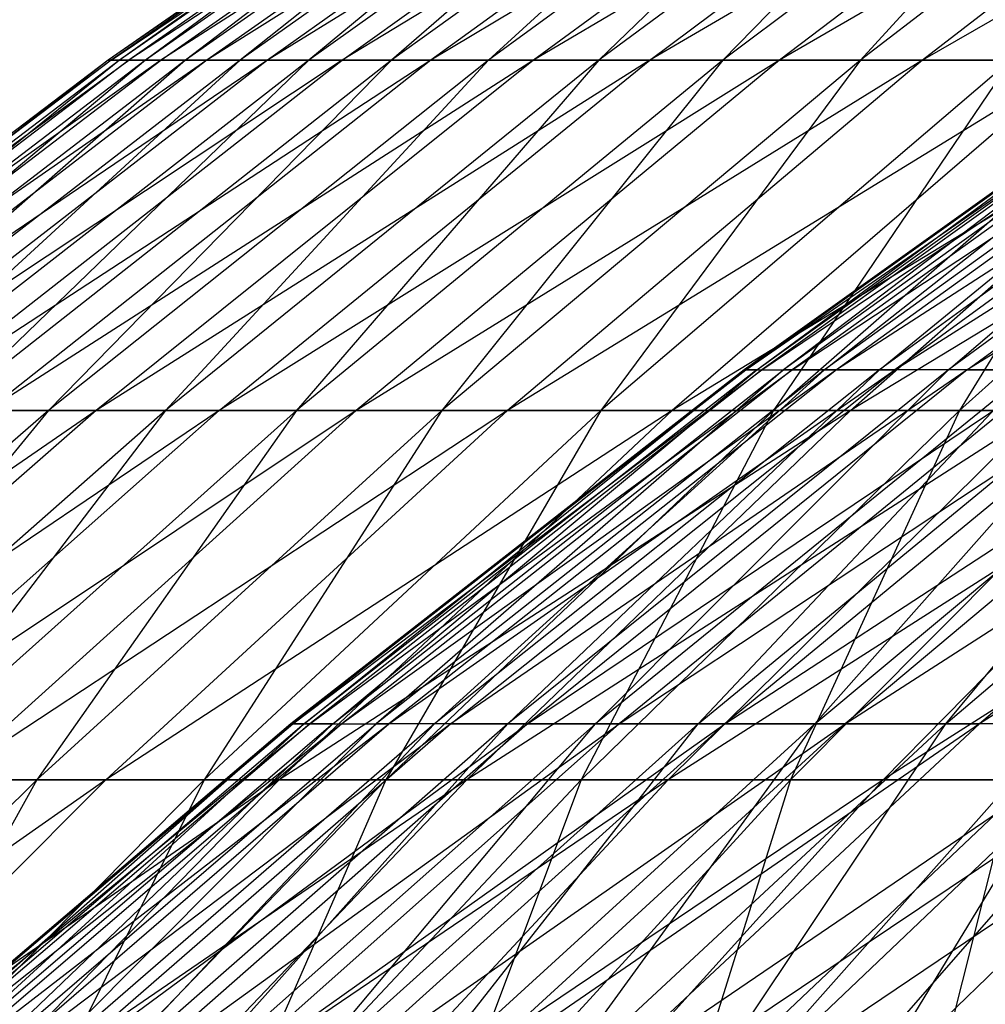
# Model space of a CAD drawing. Extents: x -125 to 125, y -143 to 0.
# Tile 206 of 256: x -35.64 to -31.45, y -38.42 to -34.15. Entities that reach past the tile are written whole.
import ezdxf

# ---------------------------------------------------------------- set-up
doc = ezdxf.new("R2010")
doc.units = 0
doc.header["$LTSCALE"] = 25.4
doc.layers.get('0').update_dxf_attribs({"linetype": 'CONTINUOUS'})

# ---------------------------------------------------------------- blocks, each defined once
blk = doc.blocks.new('NL2500027000_STL_3')
at = {"color": 0}
for p, q in [((-33.1902, -32.8942, 0.4037), (-35.2542, -34.3282, 0.4288)), ((-33.1902, -32.8942, 0.4037), (-35.2542, -34.3282, 0.4288)), ((-33.1777, -32.8942, -0.9959), (-35.2542, -34.3282, 0.4288)), ((-33.1777, -32.8942, -0.9959), (-35.2542, -34.3282, 0.4288)), ((-35.2409, -34.3282, -1.0578), (-33.1062, -32.8942, -2.3937)), ((-33.1777, -32.8942, -0.9959), (-35.2409, -34.3282, -1.0578)), ((-33.1777, -32.8942, -0.9959), (-35.2409, -34.3282, -1.0578)), ((-35.2409, -34.3282, -1.0578), (-33.1062, -32.8942, -2.3937)), ((-33.1437, -32.8942, 1.8025), (-35.2047, -34.3282, 1.9146)), ((-33.1437, -32.8942, 1.8025), (-35.2047, -34.3282, 1.9146)), ((-33.1902, -32.8942, 0.4037), (-35.2047, -34.3282, 1.9146)), ((-33.1902, -32.8942, 0.4037), (-35.2047, -34.3282, 1.9146)), ((-33.1062, -32.8942, -2.3937), (-35.165, -34.3282, -2.5425)), ((-32.9759, -32.8942, -3.7872), (-35.165, -34.3282, -2.5425)), ((-33.1062, -32.8942, -2.3937), (-35.165, -34.3282, -2.5425)), ((-32.9759, -32.8942, -3.7872), (-35.165, -34.3282, -2.5425)), ((-33.0382, -32.8942, 3.1981), (-35.0927, -34.3282, 3.397)), ((-33.0382, -32.8942, 3.1981), (-35.0927, -34.3282, 3.397)), ((-33.1437, -32.8942, 1.8025), (-35.0927, -34.3282, 3.397)), ((-33.1437, -32.8942, 1.8025), (-35.0927, -34.3282, 3.397)), ((-32.7869, -32.8942, -5.174), (-35.0265, -34.3282, -4.0227)), ((-35.0265, -34.3282, -4.0227), (-32.9759, -32.8942, -3.7872)), ((-32.7869, -32.8942, -5.174), (-35.0265, -34.3282, -4.0227)), ((-35.0265, -34.3282, -4.0227), (-32.9759, -32.8942, -3.7872)), ((-32.874, -32.8942, 4.588), (-34.9183, -34.3282, 4.8733)), ((-32.874, -32.8942, 4.588), (-34.9183, -34.3282, 4.8733)), ((-33.0382, -32.8942, 3.1981), (-34.9183, -34.3282, 4.8733)), ((-33.0382, -32.8942, 3.1981), (-34.9183, -34.3282, 4.8733)), ((-32.7869, -32.8942, -5.174), (-34.8258, -34.3282, -5.4957)), ((-32.5397, -32.8942, -6.5515), (-34.8258, -34.3282, -5.4957)), ((-32.7869, -32.8942, -5.174), (-34.8258, -34.3282, -5.4957)), ((-32.5397, -32.8942, -6.5515), (-34.8258, -34.3282, -5.4957)), ((-32.6514, -32.8942, 5.9698), (-34.6818, -34.3282, 6.341)), ((-32.6514, -32.8942, 5.9698), (-34.6818, -34.3282, 6.341)), ((-32.874, -32.8942, 4.588), (-34.6818, -34.3282, 6.341)), ((-32.874, -32.8942, 4.588), (-34.6818, -34.3282, 6.341)), ((-32.5397, -32.8942, -6.5515), (-34.5632, -34.3282, -6.959)), ((-32.2345, -32.8942, -7.9175), (-34.5632, -34.3282, -6.959)), ((-32.5397, -32.8942, -6.5515), (-34.5632, -34.3282, -6.959)), ((-32.2345, -32.8942, -7.9175), (-34.5632, -34.3282, -6.959)), ((-32.3707, -32.8942, 7.341), (-34.3837, -34.3282, 7.7975)), ((-32.3707, -32.8942, 7.341), (-34.3837, -34.3282, 7.7975)), ((-32.6514, -32.8942, 5.9698), (-34.3837, -34.3282, 7.7975)), ((-32.6514, -32.8942, 5.9698), (-34.3837, -34.3282, 7.7975)), ((-31.8721, -32.8942, -9.2693), (-34.2391, -34.3282, -8.4098)), ((-34.2391, -34.3282, -8.4098), (-32.2345, -32.8942, -7.9175)), ((-31.8721, -32.8942, -9.2693), (-34.2391, -34.3282, -8.4098)), ((-34.2391, -34.3282, -8.4098), (-32.2345, -32.8942, -7.9175)), ((-32.0325, -32.8942, 8.6991), (-34.0244, -34.3282, 9.24)), ((-32.0325, -32.8942, 8.6991), (-34.0244, -34.3282, 9.24)), ((-32.3707, -32.8942, 7.341), (-34.0244, -34.3282, 9.24)), ((-32.3707, -32.8942, 7.341), (-34.0244, -34.3282, 9.24)), ((-31.8721, -32.8942, -9.2693), (-33.8541, -34.3282, -9.8458)), ((-31.453, -32.8942, -10.6047), (-33.8541, -34.3282, -9.8458)), ((-31.8721, -32.8942, -9.2693), (-33.8541, -34.3282, -9.8458)), ((-31.453, -32.8942, -10.6047), (-33.8541, -34.3282, -9.8458)), ((-31.6373, -32.8942, 10.0417), (-33.6046, -34.3282, 10.6662)), ((-31.6373, -32.8942, 10.0417), (-33.6046, -34.3282, 10.6662)), ((-32.0325, -32.8942, 8.6991), (-33.6046, -34.3282, 10.6662)), ((-32.0325, -32.8942, 8.6991), (-33.6046, -34.3282, 10.6662)), ((-31.453, -32.8942, -10.6047), (-33.4089, -34.3282, -11.2642)), ((-30.978, -32.8942, -11.9212), (-33.4089, -34.3282, -11.2642)), ((-31.453, -32.8942, -10.6047), (-33.4089, -34.3282, -11.2642)), ((-30.978, -32.8942, -11.9212), (-33.4089, -34.3282, -11.2642)), ((-31.1858, -32.8942, 11.3665), (-33.1251, -34.3282, 12.0733)), ((-31.1858, -32.8942, 11.3665), (-33.1251, -34.3282, 12.0733)), ((-31.6373, -32.8942, 10.0417), (-33.1251, -34.3282, 12.0733)), ((-31.6373, -32.8942, 10.0417), (-33.1251, -34.3282, 12.0733)), ((-30.4479, -32.8942, -13.2166), (-32.9044, -34.3282, -12.6626)), ((-32.9044, -34.3282, -12.6626), (-30.978, -32.8942, -11.9212)), ((-30.4479, -32.8942, -13.2166), (-32.9044, -34.3282, -12.6626)), ((-32.9044, -34.3282, -12.6626), (-30.978, -32.8942, -11.9212)), ((-30.6789, -32.8942, 12.6711), (-32.5867, -34.3282, 13.4591)), ((-30.6789, -32.8942, 12.6711), (-32.5867, -34.3282, 13.4591)), ((-31.1858, -32.8942, 11.3665), (-32.5867, -34.3282, 13.4591)), ((-31.1858, -32.8942, 11.3665), (-32.5867, -34.3282, 13.4591)), ((-30.4479, -32.8942, -13.2166), (-32.3413, -34.3282, -14.0384)), ((-29.8637, -32.8942, -14.4884), (-32.3413, -34.3282, -14.0384)), ((-30.4479, -32.8942, -13.2166), (-32.3413, -34.3282, -14.0384)), ((-29.8637, -32.8942, -14.4884), (-32.3413, -34.3282, -14.0384)), ((-30.1175, -32.8942, 13.9531), (-31.9903, -34.3282, 14.8208)), ((-30.1175, -32.8942, 13.9531), (-31.9903, -34.3282, 14.8208)), ((-30.6789, -32.8942, 12.6711), (-31.9903, -34.3282, 14.8208)), ((-30.6789, -32.8942, 12.6711), (-31.9903, -34.3282, 14.8208)), ((-29.8637, -32.8942, -14.4884), (-31.7208, -34.3282, -15.3894)), ((-29.2263, -32.8942, -15.7345), (-31.7208, -34.3282, -15.3894)), ((-29.8637, -32.8942, -14.4884), (-31.7208, -34.3282, -15.3894)), ((-29.2263, -32.8942, -15.7345), (-31.7208, -34.3282, -15.3894)), ((-30.4652, -34.2219, 0.5044), (-32.4947, -35.672, 0.538)), ((-32.4947, -35.672, 0.538), (-30.4582, -34.2219, -0.825)), ((-30.4652, -34.2219, 0.5044), (-32.4947, -35.672, 0.538)), ((-32.4947, -35.672, 0.538), (-30.4582, -34.2219, -0.825)), ((-30.4582, -34.2219, -0.825), (-32.4873, -35.672, -0.88)), ((-32.4873, -35.672, -0.88), (-30.3932, -34.2219, -2.1528)), ((-30.4582, -34.2219, -0.825), (-32.4873, -35.672, -0.88)), ((-32.4873, -35.672, -0.88), (-30.3932, -34.2219, -2.1528)), ((-32.4403, -35.672, 1.9549), (-30.4142, -34.2219, 1.8328)), ((-32.4403, -35.672, 1.9549), (-30.4142, -34.2219, 1.8328)), ((-32.4403, -35.672, 1.9549), (-30.4652, -34.2219, 0.5044)), ((-32.4403, -35.672, 1.9549), (-30.4652, -34.2219, 0.5044)), ((-30.3932, -34.2219, -2.1528), (-32.418, -35.672, -2.2962)), ((-32.418, -35.672, -2.2962), (-30.2704, -34.2219, -3.4765)), ((-30.3932, -34.2219, -2.1528), (-32.418, -35.672, -2.2962)), ((-32.418, -35.672, -2.2962), (-30.2704, -34.2219, -3.4765)), ((-30.4142, -34.2219, 1.8328), (-32.3242, -35.672, 3.368)), ((-30.3053, -34.2219, 3.1577), (-32.3242, -35.672, 3.368)), ((-30.4142, -34.2219, 1.8328), (-32.3242, -35.672, 3.368)), ((-30.3053, -34.2219, 3.1577), (-32.3242, -35.672, 3.368)), ((-30.2704, -34.2219, -3.4765), (-32.287, -35.672, -3.7081)), ((-32.287, -35.672, -3.7081), (-30.0899, -34.2219, -4.7935)), ((-30.2704, -34.2219, -3.4765), (-32.287, -35.672, -3.7081)), ((-32.287, -35.672, -3.7081), (-30.0899, -34.2219, -4.7935)), ((-30.1387, -34.2219, 4.4765), (-32.1465, -35.672, 4.7748)), ((-32.1465, -35.672, 4.7748), (-30.3053, -34.2219, 3.1577)), ((-30.1387, -34.2219, 4.4765), (-32.1465, -35.672, 4.7748)), ((-32.1465, -35.672, 4.7748), (-30.3053, -34.2219, 3.1577)), ((-29.8522, -34.2219, -6.1015), (-32.0945, -35.672, -5.1129)), ((-30.0899, -34.2219, -4.7935), (-32.0945, -35.672, -5.1129)), ((-29.8522, -34.2219, -6.1015), (-32.0945, -35.672, -5.1129)), ((-30.0899, -34.2219, -4.7935), (-32.0945, -35.672, -5.1129)), ((-29.9148, -34.2219, 5.7869), (-31.9077, -35.672, 6.1724)), ((-31.9077, -35.672, 6.1724), (-30.1387, -34.2219, 4.4765)), ((-29.9148, -34.2219, 5.7869), (-31.9077, -35.672, 6.1724)), ((-31.9077, -35.672, 6.1724), (-30.1387, -34.2219, 4.4765)), ((-29.8522, -34.2219, -6.1015), (-31.8409, -35.672, -6.5079)), ((-31.8409, -35.672, -6.5079), (-29.5576, -34.2219, -7.3978)), ((-29.8522, -34.2219, -6.1015), (-31.8409, -35.672, -6.5079)), ((-31.8409, -35.672, -6.5079), (-29.5576, -34.2219, -7.3978)), ((-29.6339, -34.2219, 7.0863), (-31.608, -35.672, 7.5584)), ((-31.608, -35.672, 7.5584), (-29.9148, -34.2219, 5.7869)), ((-29.6339, -34.2219, 7.0863), (-31.608, -35.672, 7.5584)), ((-31.608, -35.672, 7.5584), (-29.9148, -34.2219, 5.7869)), ((-29.2068, -34.2219, -8.68), (-31.5267, -35.672, -7.8906)), ((-31.5267, -35.672, -7.8906), (-29.5576, -34.2219, -7.3978)), ((-31.5267, -35.672, -7.8906), (-29.5576, -34.2219, -7.3978)), ((-29.2068, -34.2219, -8.68), (-31.5267, -35.672, -7.8906)), ((-35.2542, -34.3282, 0.4288), (-37.2562, -35.8473, 0.4531)), ((-35.2542, -34.3282, 0.4288), (-37.2562, -35.8473, 0.4531)), ((-35.2409, -34.3282, -1.0578), (-37.2562, -35.8473, 0.4531)), ((-35.2409, -34.3282, -1.0578), (-37.2562, -35.8473, 0.4531)), ((-37.2422, -35.8473, -1.1179), (-35.165, -34.3282, -2.5425)), ((-35.2409, -34.3282, -1.0578), (-37.2422, -35.8473, -1.1179)), ((-35.2409, -34.3282, -1.0578), (-37.2422, -35.8473, -1.1179)), ((-37.2422, -35.8473, -1.1179), (-35.165, -34.3282, -2.5425)), ((-35.2047, -34.3282, 1.9146), (-37.204, -35.8473, 2.0233)), ((-35.2047, -34.3282, 1.9146), (-37.204, -35.8473, 2.0233)), ((-35.2542, -34.3282, 0.4288), (-37.204, -35.8473, 2.0233)), ((-35.2542, -34.3282, 0.4288), (-37.204, -35.8473, 2.0233)), ((-35.165, -34.3282, -2.5425), (-37.162, -35.8473, -2.6869)), ((-35.0265, -34.3282, -4.0227), (-37.162, -35.8473, -2.6869)), ((-35.165, -34.3282, -2.5425), (-37.162, -35.8473, -2.6869)), ((-35.0265, -34.3282, -4.0227), (-37.162, -35.8473, -2.6869)), ((-35.0927, -34.3282, 3.397), (-37.0857, -35.8473, 3.5899)), ((-35.0927, -34.3282, 3.397), (-37.0857, -35.8473, 3.5899)), ((-35.2047, -34.3282, 1.9146), (-37.0857, -35.8473, 3.5899)), ((-35.2047, -34.3282, 1.9146), (-37.0857, -35.8473, 3.5899)), ((-34.8258, -34.3282, -5.4957), (-37.0157, -35.8473, -4.2511)), ((-37.0157, -35.8473, -4.2511), (-35.0265, -34.3282, -4.0227)), ((-34.8258, -34.3282, -5.4957), (-37.0157, -35.8473, -4.2511)), ((-37.0157, -35.8473, -4.2511), (-35.0265, -34.3282, -4.0227)), ((-34.9183, -34.3282, 4.8733), (-36.9013, -35.8473, 5.1501)), ((-34.9183, -34.3282, 4.8733), (-36.9013, -35.8473, 5.1501)), ((-35.0927, -34.3282, 3.397), (-36.9013, -35.8473, 5.1501)), ((-35.0927, -34.3282, 3.397), (-36.9013, -35.8473, 5.1501)), ((-34.8258, -34.3282, -5.4957), (-36.8036, -35.8473, -5.8078)), ((-34.5632, -34.3282, -6.959), (-36.8036, -35.8473, -5.8078)), ((-34.8258, -34.3282, -5.4957), (-36.8036, -35.8473, -5.8078)), ((-34.5632, -34.3282, -6.959), (-36.8036, -35.8473, -5.8078)), ((-34.6818, -34.3282, 6.341), (-36.6514, -35.8473, 6.7012)), ((-34.6818, -34.3282, 6.341), (-36.6514, -35.8473, 6.7012)), ((-34.9183, -34.3282, 4.8733), (-36.6514, -35.8473, 6.7012)), ((-34.9183, -34.3282, 4.8733), (-36.6514, -35.8473, 6.7012)), ((-34.5632, -34.3282, -6.959), (-36.526, -35.8473, -7.3542)), ((-34.2391, -34.3282, -8.4098), (-36.526, -35.8473, -7.3542)), ((-34.5632, -34.3282, -6.959), (-36.526, -35.8473, -7.3542)), ((-34.2391, -34.3282, -8.4098), (-36.526, -35.8473, -7.3542)), ((-34.3837, -34.3282, 7.7975), (-36.3363, -35.8473, 8.2403)), ((-34.3837, -34.3282, 7.7975), (-36.3363, -35.8473, 8.2403)), ((-34.6818, -34.3282, 6.341), (-36.3363, -35.8473, 8.2403)), ((-34.6818, -34.3282, 6.341), (-36.3363, -35.8473, 8.2403)), ((-33.8541, -34.3282, -9.8458), (-36.1835, -35.8473, -8.8874)), ((-36.1835, -35.8473, -8.8874), (-34.2391, -34.3282, -8.4098)), ((-33.8541, -34.3282, -9.8458), (-36.1835, -35.8473, -8.8874)), ((-36.1835, -35.8473, -8.8874), (-34.2391, -34.3282, -8.4098)), ((-34.0244, -34.3282, 9.24), (-35.9567, -35.8473, 9.7648)), ((-34.0244, -34.3282, 9.24), (-35.9567, -35.8473, 9.7648)), ((-34.3837, -34.3282, 7.7975), (-35.9567, -35.8473, 9.7648)), ((-34.3837, -34.3282, 7.7975), (-35.9567, -35.8473, 9.7648)), ((-33.8541, -34.3282, -9.8458), (-35.7767, -35.8473, -10.4049)), ((-33.4089, -34.3282, -11.2642), (-35.7767, -35.8473, -10.4049)), ((-33.8541, -34.3282, -9.8458), (-35.7767, -35.8473, -10.4049)), ((-33.4089, -34.3282, -11.2642), (-35.7767, -35.8473, -10.4049)), ((-33.6046, -34.3282, 10.6662), (-35.5131, -35.8473, 11.2719)), ((-33.6046, -34.3282, 10.6662), (-35.5131, -35.8473, 11.2719)), ((-34.0244, -34.3282, 9.24), (-35.5131, -35.8473, 11.2719)), ((-34.0244, -34.3282, 9.24), (-35.5131, -35.8473, 11.2719)), ((-33.4089, -34.3282, -11.2642), (-35.3062, -35.8473, -11.9039)), ((-32.9044, -34.3282, -12.6626), (-35.3062, -35.8473, -11.9039)), ((-33.4089, -34.3282, -11.2642), (-35.3062, -35.8473, -11.9039)), ((-32.9044, -34.3282, -12.6626), (-35.3062, -35.8473, -11.9039)), ((-35.2542, -34.3282, 0.4288), (-35.2047, -34.3282, 1.9146)), ((-35.2409, -34.3282, -1.0578), (-35.2542, -34.3282, 0.4288)), ((-35.2542, -34.3282, 0.4288), (-35.2047, -34.3282, 1.9146)), ((-35.2409, -34.3282, -1.0578), (-35.2542, -34.3282, 0.4288)), ((-35.165, -34.3282, -2.5425), (-35.2409, -34.3282, -1.0578)), ((-35.165, -34.3282, -2.5425), (-35.2409, -34.3282, -1.0578)), ((-35.2047, -34.3282, 1.9146), (-35.0927, -34.3282, 3.397)), ((-35.2047, -34.3282, 1.9146), (-35.0927, -34.3282, 3.397)), ((-35.0265, -34.3282, -4.0227), (-35.165, -34.3282, -2.5425)), ((-35.0265, -34.3282, -4.0227), (-35.165, -34.3282, -2.5425)), ((-35.0927, -34.3282, 3.397), (-34.9183, -34.3282, 4.8733)), ((-35.0927, -34.3282, 3.397), (-34.9183, -34.3282, 4.8733)), ((-34.8258, -34.3282, -5.4957), (-35.0265, -34.3282, -4.0227)), ((-34.8258, -34.3282, -5.4957), (-35.0265, -34.3282, -4.0227)), ((-33.1251, -34.3282, 12.0733), (-35.0063, -35.8473, 12.759)), ((-33.1251, -34.3282, 12.0733), (-35.0063, -35.8473, 12.759)), ((-33.6046, -34.3282, 10.6662), (-35.0063, -35.8473, 12.759)), ((-33.6046, -34.3282, 10.6662), (-35.0063, -35.8473, 12.759)), ((-34.9183, -34.3282, 4.8733), (-34.6818, -34.3282, 6.341)), ((-34.9183, -34.3282, 4.8733), (-34.6818, -34.3282, 6.341)), ((-34.5632, -34.3282, -6.959), (-34.8258, -34.3282, -5.4957)), ((-34.5632, -34.3282, -6.959), (-34.8258, -34.3282, -5.4957)), ((-32.3413, -34.3282, -14.0384), (-34.773, -35.8473, -13.3817)), ((-34.773, -35.8473, -13.3817), (-32.9044, -34.3282, -12.6626)), ((-32.3413, -34.3282, -14.0384), (-34.773, -35.8473, -13.3817)), ((-34.773, -35.8473, -13.3817), (-32.9044, -34.3282, -12.6626)), ((-34.6818, -34.3282, 6.341), (-34.3837, -34.3282, 7.7975)), ((-34.6818, -34.3282, 6.341), (-34.3837, -34.3282, 7.7975)), ((-34.2391, -34.3282, -8.4098), (-34.5632, -34.3282, -6.959)), ((-34.2391, -34.3282, -8.4098), (-34.5632, -34.3282, -6.959)), ((-32.5867, -34.3282, 13.4591), (-34.4373, -35.8473, 14.2234)), ((-32.5867, -34.3282, 13.4591), (-34.4373, -35.8473, 14.2234)), ((-33.1251, -34.3282, 12.0733), (-34.4373, -35.8473, 14.2234)), ((-33.1251, -34.3282, 12.0733), (-34.4373, -35.8473, 14.2234)), ((-34.3837, -34.3282, 7.7975), (-34.0244, -34.3282, 9.24)), ((-34.3837, -34.3282, 7.7975), (-34.0244, -34.3282, 9.24)), ((-33.8541, -34.3282, -9.8458), (-34.2391, -34.3282, -8.4098)), ((-33.8541, -34.3282, -9.8458), (-34.2391, -34.3282, -8.4098)), ((-32.3413, -34.3282, -14.0384), (-34.178, -35.8473, -14.8357)), ((-31.7208, -34.3282, -15.3894), (-34.178, -35.8473, -14.8357)), ((-32.3413, -34.3282, -14.0384), (-34.178, -35.8473, -14.8357)), ((-31.7208, -34.3282, -15.3894), (-34.178, -35.8473, -14.8357)), ((-34.0244, -34.3282, 9.24), (-33.6046, -34.3282, 10.6662)), ((-34.0244, -34.3282, 9.24), (-33.6046, -34.3282, 10.6662)), ((-33.4089, -34.3282, -11.2642), (-33.8541, -34.3282, -9.8458)), ((-33.4089, -34.3282, -11.2642), (-33.8541, -34.3282, -9.8458)), ((-31.9903, -34.3282, 14.8208), (-33.8071, -35.8473, 15.6625)), ((-31.9903, -34.3282, 14.8208), (-33.8071, -35.8473, 15.6625)), ((-32.5867, -34.3282, 13.4591), (-33.8071, -35.8473, 15.6625)), ((-32.5867, -34.3282, 13.4591), (-33.8071, -35.8473, 15.6625)), ((-33.6046, -34.3282, 10.6662), (-33.1251, -34.3282, 12.0733)), ((-33.6046, -34.3282, 10.6662), (-33.1251, -34.3282, 12.0733)), ((-31.7208, -34.3282, -15.3894), (-33.5222, -35.8473, -16.2633)), ((-31.0438, -34.3282, -16.7129), (-33.5222, -35.8473, -16.2633)), ((-31.7208, -34.3282, -15.3894), (-33.5222, -35.8473, -16.2633)), ((-31.0438, -34.3282, -16.7129), (-33.5222, -35.8473, -16.2633)), ((-32.9044, -34.3282, -12.6626), (-33.4089, -34.3282, -11.2642)), ((-32.9044, -34.3282, -12.6626), (-33.4089, -34.3282, -11.2642)), ((-33.1251, -34.3282, 12.0733), (-32.5867, -34.3282, 13.4591)), ((-33.1251, -34.3282, 12.0733), (-32.5867, -34.3282, 13.4591)), ((-31.3371, -34.3282, 16.1563), (-33.1167, -35.8473, 17.0738)), ((-31.3371, -34.3282, 16.1563), (-33.1167, -35.8473, 17.0738)), ((-31.9903, -34.3282, 14.8208), (-33.1167, -35.8473, 17.0738)), ((-31.9903, -34.3282, 14.8208), (-33.1167, -35.8473, 17.0738)), ((-32.3413, -34.3282, -14.0384), (-32.9044, -34.3282, -12.6626)), ((-32.3413, -34.3282, -14.0384), (-32.9044, -34.3282, -12.6626)), ((-31.0438, -34.3282, -16.7129), (-32.8068, -35.8473, -17.662)), ((-30.3116, -34.3282, -18.0068), (-32.8068, -35.8473, -17.662)), ((-31.0438, -34.3282, -16.7129), (-32.8068, -35.8473, -17.662)), ((-30.3116, -34.3282, -18.0068), (-32.8068, -35.8473, -17.662)), ((-32.5867, -34.3282, 13.4591), (-31.9903, -34.3282, 14.8208)), ((-32.5867, -34.3282, 13.4591), (-31.9903, -34.3282, 14.8208)), ((-30.6282, -34.3282, 17.463), (-32.3675, -35.8473, 18.4547)), ((-30.6282, -34.3282, 17.463), (-32.3675, -35.8473, 18.4547)), ((-31.3371, -34.3282, 16.1563), (-32.3675, -35.8473, 18.4547)), ((-31.3371, -34.3282, 16.1563), (-32.3675, -35.8473, 18.4547)), ((-31.7208, -34.3282, -15.3894), (-32.3413, -34.3282, -14.0384)), ((-31.7208, -34.3282, -15.3894), (-32.3413, -34.3282, -14.0384)), ((-29.5256, -34.3282, -19.2686), (-32.033, -35.8473, -19.0294)), ((-32.033, -35.8473, -19.0294), (-30.3116, -34.3282, -18.0068)), ((-29.5256, -34.3282, -19.2686), (-32.033, -35.8473, -19.0294)), ((-32.033, -35.8473, -19.0294), (-30.3116, -34.3282, -18.0068)), ((-31.9903, -34.3282, 14.8208), (-31.3371, -34.3282, 16.1563)), ((-31.9903, -34.3282, 14.8208), (-31.3371, -34.3282, 16.1563)), ((-31.0438, -34.3282, -16.7129), (-31.7208, -34.3282, -15.3894)), ((-31.0438, -34.3282, -16.7129), (-31.7208, -34.3282, -15.3894)), ((-29.8647, -34.3282, 18.7386), (-31.5608, -35.8473, 19.8028)), ((-29.8647, -34.3282, 18.7386), (-31.5608, -35.8473, 19.8028)), ((-30.6282, -34.3282, 17.463), (-31.5608, -35.8473, 19.8028)), ((-30.6282, -34.3282, 17.463), (-31.5608, -35.8473, 19.8028)), ((-32.4947, -35.672, 0.538), (-34.4612, -37.2067, 0.5705)), ((-34.4612, -37.2067, 0.5705), (-32.4873, -35.672, -0.88)), ((-32.4947, -35.672, 0.538), (-34.4612, -37.2067, 0.5705)), ((-34.4612, -37.2067, 0.5705), (-32.4873, -35.672, -0.88)), ((-32.4873, -35.672, -0.88), (-34.4533, -37.2067, -0.9332)), ((-34.4533, -37.2067, -0.9332), (-32.418, -35.672, -2.2962)), ((-32.4873, -35.672, -0.88), (-34.4533, -37.2067, -0.9332)), ((-34.4533, -37.2067, -0.9332), (-32.418, -35.672, -2.2962)), ((-32.4403, -35.672, 1.9549), (-34.4035, -37.2067, 2.0732)), ((-34.4035, -37.2067, 2.0732), (-32.4947, -35.672, 0.538)), ((-32.4403, -35.672, 1.9549), (-34.4035, -37.2067, 2.0732)), ((-34.4035, -37.2067, 2.0732), (-32.4947, -35.672, 0.538)), ((-32.418, -35.672, -2.2962), (-34.3798, -37.2067, -2.4351)), ((-34.3798, -37.2067, -2.4351), (-32.287, -35.672, -3.7081)), ((-32.418, -35.672, -2.2962), (-34.3798, -37.2067, -2.4351)), ((-34.3798, -37.2067, -2.4351), (-32.287, -35.672, -3.7081)), ((-34.2803, -37.2067, 3.5718), (-32.3242, -35.672, 3.368)), ((-34.2803, -37.2067, 3.5718), (-32.3242, -35.672, 3.368)), ((-34.2803, -37.2067, 3.5718), (-32.4403, -35.672, 1.9549)), ((-34.2803, -37.2067, 3.5718), (-32.4403, -35.672, 1.9549)), ((-32.0945, -35.672, -5.1129), (-34.2408, -37.2067, -3.9325)), ((-32.287, -35.672, -3.7081), (-34.2408, -37.2067, -3.9325)), ((-32.0945, -35.672, -5.1129), (-34.2408, -37.2067, -3.9325)), ((-32.287, -35.672, -3.7081), (-34.2408, -37.2067, -3.9325)), ((-32.3242, -35.672, 3.368), (-34.0919, -37.2067, 5.0637)), ((-32.1465, -35.672, 4.7748), (-34.0919, -37.2067, 5.0637)), ((-32.3242, -35.672, 3.368), (-34.0919, -37.2067, 5.0637)), ((-32.1465, -35.672, 4.7748), (-34.0919, -37.2067, 5.0637)), ((-32.0945, -35.672, -5.1129), (-34.0367, -37.2067, -5.4223)), ((-34.0367, -37.2067, -5.4223), (-31.8409, -35.672, -6.5079)), ((-32.0945, -35.672, -5.1129), (-34.0367, -37.2067, -5.4223)), ((-34.0367, -37.2067, -5.4223), (-31.8409, -35.672, -6.5079)), ((-31.9077, -35.672, 6.1724), (-33.8386, -37.2067, 6.546)), ((-33.8386, -37.2067, 6.546), (-32.1465, -35.672, 4.7748)), ((-31.9077, -35.672, 6.1724), (-33.8386, -37.2067, 6.546)), ((-33.8386, -37.2067, 6.546), (-32.1465, -35.672, 4.7748)), ((-31.5267, -35.672, -7.8906), (-33.7678, -37.2067, -6.9018)), ((-33.7678, -37.2067, -6.9018), (-31.8409, -35.672, -6.5079)), ((-33.7678, -37.2067, -6.9018), (-31.8409, -35.672, -6.5079)), ((-31.5267, -35.672, -7.8906), (-33.7678, -37.2067, -6.9018)), ((-31.608, -35.672, 7.5584), (-33.5208, -37.2067, 8.0158)), ((-33.5208, -37.2067, 8.0158), (-31.9077, -35.672, 6.1724)), ((-31.608, -35.672, 7.5584), (-33.5208, -37.2067, 8.0158)), ((-33.5208, -37.2067, 8.0158), (-31.9077, -35.672, 6.1724)), ((-31.5267, -35.672, -7.8906), (-33.4346, -37.2067, -8.3681)), ((-33.4346, -37.2067, -8.3681), (-31.1525, -35.672, -9.2583)), ((-31.5267, -35.672, -7.8906), (-33.4346, -37.2067, -8.3681)), ((-33.4346, -37.2067, -8.3681), (-31.1525, -35.672, -9.2583)), ((-31.2483, -35.672, 8.9299), (-33.1393, -37.2067, 9.4703)), ((-33.1393, -37.2067, 9.4703), (-31.608, -35.672, 7.5584)), ((-33.1393, -37.2067, 9.4703), (-31.608, -35.672, 7.5584)), ((-31.2483, -35.672, 8.9299), (-33.1393, -37.2067, 9.4703)), ((-31.1525, -35.672, -9.2583), (-33.0378, -37.2067, -9.8186)), ((-33.0378, -37.2067, -9.8186), (-30.7191, -35.672, -10.6083)), ((-31.1525, -35.672, -9.2583), (-33.0378, -37.2067, -9.8186)), ((-33.0378, -37.2067, -9.8186), (-30.7191, -35.672, -10.6083)), ((-32.6947, -37.2067, 10.9068), (-30.829, -35.672, 10.2844)), ((-32.6947, -37.2067, 10.9068), (-30.829, -35.672, 10.2844)), ((-32.6947, -37.2067, 10.9068), (-31.2483, -35.672, 8.9299)), ((-32.6947, -37.2067, 10.9068), (-31.2483, -35.672, 8.9299)), ((-30.7191, -35.672, -10.6083), (-32.5781, -37.2067, -11.2503)), ((-32.5781, -37.2067, -11.2503), (-30.2271, -35.672, -11.9382)), ((-30.7191, -35.672, -10.6083), (-32.5781, -37.2067, -11.2503)), ((-32.5781, -37.2067, -11.2503), (-30.2271, -35.672, -11.9382)), ((-32.4403, -35.672, 1.9549), (-32.4947, -35.672, 0.538)), ((-32.4403, -35.672, 1.9549), (-32.4947, -35.672, 0.538)), ((-32.4947, -35.672, 0.538), (-32.4873, -35.672, -0.88)), ((-32.4947, -35.672, 0.538), (-32.4873, -35.672, -0.88)), ((-32.4873, -35.672, -0.88), (-32.418, -35.672, -2.2962)), ((-32.4873, -35.672, -0.88), (-32.418, -35.672, -2.2962)), ((-32.4403, -35.672, 1.9549), (-32.3242, -35.672, 3.368)), ((-32.4403, -35.672, 1.9549), (-32.3242, -35.672, 3.368)), ((-32.418, -35.672, -2.2962), (-32.287, -35.672, -3.7081)), ((-32.418, -35.672, -2.2962), (-32.287, -35.672, -3.7081)), ((-32.1465, -35.672, 4.7748), (-32.3242, -35.672, 3.368)), ((-32.1465, -35.672, 4.7748), (-32.3242, -35.672, 3.368)), ((-32.287, -35.672, -3.7081), (-32.0945, -35.672, -5.1129)), ((-32.287, -35.672, -3.7081), (-32.0945, -35.672, -5.1129)), ((-32.1878, -37.2067, 12.3225), (-30.3511, -35.672, 11.6194)), ((-32.1878, -37.2067, 12.3225), (-30.3511, -35.672, 11.6194)), ((-32.1878, -37.2067, 12.3225), (-30.829, -35.672, 10.2844)), ((-32.1878, -37.2067, 12.3225), (-30.829, -35.672, 10.2844)), ((-31.9077, -35.672, 6.1724), (-32.1465, -35.672, 4.7748)), ((-31.9077, -35.672, 6.1724), (-32.1465, -35.672, 4.7748)), ((-32.0945, -35.672, -5.1129), (-31.8409, -35.672, -6.5079)), ((-32.0945, -35.672, -5.1129), (-31.8409, -35.672, -6.5079)), ((-30.2271, -35.672, -11.9382), (-32.0563, -37.2067, -12.6606)), ((-32.0563, -37.2067, -12.6606), (-29.6776, -35.672, -13.2453)), ((-30.2271, -35.672, -11.9382), (-32.0563, -37.2067, -12.6606)), ((-32.0563, -37.2067, -12.6606), (-29.6776, -35.672, -13.2453)), ((-31.608, -35.672, 7.5584), (-31.9077, -35.672, 6.1724)), ((-31.608, -35.672, 7.5584), (-31.9077, -35.672, 6.1724)), ((-31.5267, -35.672, -7.8906), (-31.8409, -35.672, -6.5079)), ((-31.5267, -35.672, -7.8906), (-31.8409, -35.672, -6.5079)), ((-31.6197, -37.2067, 13.7148), (-29.8154, -35.672, 12.9322)), ((-31.6197, -37.2067, 13.7148), (-29.8154, -35.672, 12.9322)), ((-31.6197, -37.2067, 13.7148), (-30.3511, -35.672, 11.6194)), ((-31.6197, -37.2067, 13.7148), (-30.3511, -35.672, 11.6194)), ((-31.2483, -35.672, 8.9299), (-31.608, -35.672, 7.5584)), ((-31.2483, -35.672, 8.9299), (-31.608, -35.672, 7.5584)), ((-31.5267, -35.672, -7.8906), (-31.1525, -35.672, -9.2583)), ((-31.5267, -35.672, -7.8906), (-31.1525, -35.672, -9.2583)), ((-29.0716, -35.672, -14.5272), (-31.4736, -37.2067, -14.0469)), ((-29.6776, -35.672, -13.2453), (-31.4736, -37.2067, -14.0469)), ((-29.0716, -35.672, -14.5272), (-31.4736, -37.2067, -14.0469)), ((-29.6776, -35.672, -13.2453), (-31.4736, -37.2067, -14.0469)), ((-35.3062, -35.8473, -11.9039), (-37.6365, -37.4489, -10.9458)), ((-35.3062, -35.8473, -11.9039), (-37.6365, -37.4489, -10.9458)), ((-35.5131, -35.8473, 11.2719), (-37.3592, -37.4489, 11.8579)), ((-35.5131, -35.8473, 11.2719), (-37.3592, -37.4489, 11.8579)), ((-35.3062, -35.8473, -11.9039), (-37.1416, -37.4489, -12.5227)), ((-34.773, -35.8473, -13.3817), (-37.1416, -37.4489, -12.5227)), ((-35.3062, -35.8473, -11.9039), (-37.1416, -37.4489, -12.5227)), ((-34.773, -35.8473, -13.3817), (-37.1416, -37.4489, -12.5227)), ((-35.0063, -35.8473, 12.759), (-36.8261, -37.4489, 13.4223)), ((-35.0063, -35.8473, 12.759), (-36.8261, -37.4489, 13.4223)), ((-35.5131, -35.8473, 11.2719), (-36.8261, -37.4489, 13.4223)), ((-35.5131, -35.8473, 11.2719), (-36.8261, -37.4489, 13.4223)), ((-34.178, -35.8473, -14.8357), (-36.5807, -37.4489, -14.0773)), ((-36.5807, -37.4489, -14.0773), (-34.773, -35.8473, -13.3817)), ((-34.178, -35.8473, -14.8357), (-36.5807, -37.4489, -14.0773)), ((-36.5807, -37.4489, -14.0773), (-34.773, -35.8473, -13.3817)), ((-34.4373, -35.8473, 14.2234), (-36.2275, -37.4489, 14.9628)), ((-34.4373, -35.8473, 14.2234), (-36.2275, -37.4489, 14.9628)), ((-35.0063, -35.8473, 12.759), (-36.2275, -37.4489, 14.9628)), ((-35.0063, -35.8473, 12.759), (-36.2275, -37.4489, 14.9628)), ((-35.9567, -35.8473, 9.7648), (-35.5131, -35.8473, 11.2719)), ((-35.9567, -35.8473, 9.7648), (-35.5131, -35.8473, 11.2719)), ((-34.178, -35.8473, -14.8357), (-35.9547, -37.4489, -15.6069)), ((-33.5222, -35.8473, -16.2633), (-35.9547, -37.4489, -15.6069)), ((-34.178, -35.8473, -14.8357), (-35.9547, -37.4489, -15.6069)), ((-33.5222, -35.8473, -16.2633), (-35.9547, -37.4489, -15.6069)), ((-35.3062, -35.8473, -11.9039), (-35.7767, -35.8473, -10.4049)), ((-35.3062, -35.8473, -11.9039), (-35.7767, -35.8473, -10.4049)), ((-33.8071, -35.8473, 15.6625), (-35.5645, -37.4489, 16.4767)), ((-33.8071, -35.8473, 15.6625), (-35.5645, -37.4489, 16.4767)), ((-34.4373, -35.8473, 14.2234), (-35.5645, -37.4489, 16.4767)), ((-34.4373, -35.8473, 14.2234), (-35.5645, -37.4489, 16.4767)), ((-35.5131, -35.8473, 11.2719), (-35.0063, -35.8473, 12.759)), ((-35.5131, -35.8473, 11.2719), (-35.0063, -35.8473, 12.759)), ((-34.773, -35.8473, -13.3817), (-35.3062, -35.8473, -11.9039)), ((-34.773, -35.8473, -13.3817), (-35.3062, -35.8473, -11.9039)), ((-33.5222, -35.8473, -16.2633), (-35.2648, -37.4489, -17.1088)), ((-32.8068, -35.8473, -17.662), (-35.2648, -37.4489, -17.1088)), ((-33.5222, -35.8473, -16.2633), (-35.2648, -37.4489, -17.1088)), ((-32.8068, -35.8473, -17.662), (-35.2648, -37.4489, -17.1088)), ((-35.0063, -35.8473, 12.759), (-34.4373, -35.8473, 14.2234)), ((-35.0063, -35.8473, 12.759), (-34.4373, -35.8473, 14.2234)), ((-33.1167, -35.8473, 17.0738), (-34.8383, -37.4489, 17.9613)), ((-33.1167, -35.8473, 17.0738), (-34.8383, -37.4489, 17.9613)), ((-33.8071, -35.8473, 15.6625), (-34.8383, -37.4489, 17.9613)), ((-33.8071, -35.8473, 15.6625), (-34.8383, -37.4489, 17.9613)), ((-34.178, -35.8473, -14.8357), (-34.773, -35.8473, -13.3817)), ((-34.178, -35.8473, -14.8357), (-34.773, -35.8473, -13.3817)), ((-32.8068, -35.8473, -17.662), (-34.5122, -37.4489, -18.5802)), ((-32.033, -35.8473, -19.0294), (-34.5122, -37.4489, -18.5802)), ((-32.8068, -35.8473, -17.662), (-34.5122, -37.4489, -18.5802)), ((-32.033, -35.8473, -19.0294), (-34.5122, -37.4489, -18.5802)), ((-34.4373, -35.8473, 14.2234), (-33.8071, -35.8473, 15.6625)), ((-34.4373, -35.8473, 14.2234), (-33.8071, -35.8473, 15.6625)), ((-33.5222, -35.8473, -16.2633), (-34.178, -35.8473, -14.8357)), ((-33.5222, -35.8473, -16.2633), (-34.178, -35.8473, -14.8357)), ((-32.3675, -35.8473, 18.4547), (-34.0501, -37.4489, 19.414)), ((-32.3675, -35.8473, 18.4547), (-34.0501, -37.4489, 19.414)), ((-33.1167, -35.8473, 17.0738), (-34.0501, -37.4489, 19.414)), ((-33.1167, -35.8473, 17.0738), (-34.0501, -37.4489, 19.414)), ((-33.8071, -35.8473, 15.6625), (-33.1167, -35.8473, 17.0738)), ((-33.8071, -35.8473, 15.6625), (-33.1167, -35.8473, 17.0738)), ((-31.2024, -35.8473, -20.3629), (-33.6982, -37.4489, -20.0186)), ((-33.6982, -37.4489, -20.0186), (-32.033, -35.8473, -19.0294)), ((-31.2024, -35.8473, -20.3629), (-33.6982, -37.4489, -20.0186)), ((-33.6982, -37.4489, -20.0186), (-32.033, -35.8473, -19.0294)), ((-32.8068, -35.8473, -17.662), (-33.5222, -35.8473, -16.2633)), ((-32.8068, -35.8473, -17.662), (-33.5222, -35.8473, -16.2633)), ((-31.5608, -35.8473, 19.8028), (-33.2014, -37.4489, 20.8322)), ((-31.5608, -35.8473, 19.8028), (-33.2014, -37.4489, 20.8322)), ((-32.3675, -35.8473, 18.4547), (-33.2014, -37.4489, 20.8322)), ((-32.3675, -35.8473, 18.4547), (-33.2014, -37.4489, 20.8322)), ((-33.1167, -35.8473, 17.0738), (-32.3675, -35.8473, 18.4547)), ((-33.1167, -35.8473, 17.0738), (-32.3675, -35.8473, 18.4547)), ((-31.2024, -35.8473, -20.3629), (-32.8244, -37.4489, -21.4214)), ((-30.3162, -35.8473, -21.6601), (-32.8244, -37.4489, -21.4214)), ((-31.2024, -35.8473, -20.3629), (-32.8244, -37.4489, -21.4214)), ((-30.3162, -35.8473, -21.6601), (-32.8244, -37.4489, -21.4214)), ((-32.033, -35.8473, -19.0294), (-32.8068, -35.8473, -17.662)), ((-32.033, -35.8473, -19.0294), (-32.8068, -35.8473, -17.662)), ((-32.3675, -35.8473, 18.4547), (-31.5608, -35.8473, 19.8028)), ((-32.3675, -35.8473, 18.4547), (-31.5608, -35.8473, 19.8028)), ((-30.6979, -35.8473, 21.1157), (-32.2937, -37.4489, 22.2133)), ((-30.6979, -35.8473, 21.1157), (-32.2937, -37.4489, 22.2133)), ((-31.5608, -35.8473, 19.8028), (-32.2937, -37.4489, 22.2133)), ((-31.5608, -35.8473, 19.8028), (-32.2937, -37.4489, 22.2133)), ((-31.2024, -35.8473, -20.3629), (-32.033, -35.8473, -19.0294)), ((-31.2024, -35.8473, -20.3629), (-32.033, -35.8473, -19.0294)), ((-30.3162, -35.8473, -21.6601), (-31.8921, -37.4489, -22.7861)), ((-29.3761, -35.8473, -22.9189), (-31.8921, -37.4489, -22.7861)), ((-30.3162, -35.8473, -21.6601), (-31.8921, -37.4489, -22.7861)), ((-29.3761, -35.8473, -22.9189), (-31.8921, -37.4489, -22.7861)), ((-31.5608, -35.8473, 19.8028), (-30.6979, -35.8473, 21.1157)), ((-31.5608, -35.8473, 19.8028), (-30.6979, -35.8473, 21.1157)), ((-34.4612, -37.2067, 0.5705), (-36.361, -38.8231, 0.602)), ((-36.361, -38.8231, 0.602), (-34.4533, -37.2067, -0.9332)), ((-34.4612, -37.2067, 0.5705), (-36.361, -38.8231, 0.602)), ((-36.361, -38.8231, 0.602), (-34.4533, -37.2067, -0.9332)), ((-34.4533, -37.2067, -0.9332), (-36.3527, -38.8231, -0.9846)), ((-36.3527, -38.8231, -0.9846), (-34.3798, -37.2067, -2.4351)), ((-34.4533, -37.2067, -0.9332), (-36.3527, -38.8231, -0.9846)), ((-36.3527, -38.8231, -0.9846), (-34.3798, -37.2067, -2.4351)), ((-34.4035, -37.2067, 2.0732), (-36.3002, -38.8231, 2.1874)), ((-36.3002, -38.8231, 2.1874), (-34.4612, -37.2067, 0.5705)), ((-34.4035, -37.2067, 2.0732), (-36.3002, -38.8231, 2.1874)), ((-36.3002, -38.8231, 2.1874), (-34.4612, -37.2067, 0.5705)), ((-34.2408, -37.2067, -3.9325), (-36.2751, -38.8231, -2.5694)), ((-34.3798, -37.2067, -2.4351), (-36.2751, -38.8231, -2.5694)), ((-34.2408, -37.2067, -3.9325), (-36.2751, -38.8231, -2.5694)), ((-34.3798, -37.2067, -2.4351), (-36.2751, -38.8231, -2.5694)), ((-34.2803, -37.2067, 3.5718), (-36.1702, -38.8231, 3.7688)), ((-36.1702, -38.8231, 3.7688), (-34.4035, -37.2067, 2.0732)), ((-34.2803, -37.2067, 3.5718), (-36.1702, -38.8231, 3.7688)), ((-36.1702, -38.8231, 3.7688), (-34.4035, -37.2067, 2.0732)), ((-34.2408, -37.2067, -3.9325), (-36.1285, -38.8231, -4.1492)), ((-36.1285, -38.8231, -4.1492), (-34.0367, -37.2067, -5.4223)), ((-34.2408, -37.2067, -3.9325), (-36.1285, -38.8231, -4.1492)), ((-36.1285, -38.8231, -4.1492), (-34.0367, -37.2067, -5.4223)), ((-35.9714, -38.8231, 5.3429), (-34.0919, -37.2067, 5.0637)), ((-35.9714, -38.8231, 5.3429), (-34.0919, -37.2067, 5.0637)), ((-35.9714, -38.8231, 5.3429), (-34.2803, -37.2067, 3.5718)), ((-35.9714, -38.8231, 5.3429), (-34.2803, -37.2067, 3.5718)), ((-33.7678, -37.2067, -6.9018), (-35.9132, -38.8231, -5.7212)), ((-35.9132, -38.8231, -5.7212), (-34.0367, -37.2067, -5.4223)), ((-35.9132, -38.8231, -5.7212), (-34.0367, -37.2067, -5.4223)), ((-33.7678, -37.2067, -6.9018), (-35.9132, -38.8231, -5.7212)), ((-34.0919, -37.2067, 5.0637), (-35.7041, -38.8231, 6.9069)), ((-33.8386, -37.2067, 6.546), (-35.7041, -38.8231, 6.9069)), ((-34.0919, -37.2067, 5.0637), (-35.7041, -38.8231, 6.9069)), ((-33.8386, -37.2067, 6.546), (-35.7041, -38.8231, 6.9069)), ((-33.7678, -37.2067, -6.9018), (-35.6294, -38.8231, -7.2823)), ((-35.6294, -38.8231, -7.2823), (-33.4346, -37.2067, -8.3681)), ((-33.7678, -37.2067, -6.9018), (-35.6294, -38.8231, -7.2823)), ((-35.6294, -38.8231, -7.2823), (-33.4346, -37.2067, -8.3681)), ((-33.5208, -37.2067, 8.0158), (-35.3688, -38.8231, 8.4577)), ((-35.3688, -38.8231, 8.4577), (-33.8386, -37.2067, 6.546)), ((-33.5208, -37.2067, 8.0158), (-35.3688, -38.8231, 8.4577)), ((-35.3688, -38.8231, 8.4577), (-33.8386, -37.2067, 6.546)), ((-33.4346, -37.2067, -8.3681), (-35.2779, -38.8231, -8.8295)), ((-35.2779, -38.8231, -8.8295), (-33.0378, -37.2067, -9.8186)), ((-33.4346, -37.2067, -8.3681), (-35.2779, -38.8231, -8.8295)), ((-35.2779, -38.8231, -8.8295), (-33.0378, -37.2067, -9.8186)), ((-33.1393, -37.2067, 9.4703), (-34.9663, -38.8231, 9.9924)), ((-34.9663, -38.8231, 9.9924), (-33.5208, -37.2067, 8.0158)), ((-34.9663, -38.8231, 9.9924), (-33.5208, -37.2067, 8.0158)), ((-33.1393, -37.2067, 9.4703), (-34.9663, -38.8231, 9.9924)), ((-33.0378, -37.2067, -9.8186), (-34.8591, -38.8231, -10.3599)), ((-34.8591, -38.8231, -10.3599), (-32.5781, -37.2067, -11.2503)), ((-33.0378, -37.2067, -9.8186), (-34.8591, -38.8231, -10.3599)), ((-34.8591, -38.8231, -10.3599), (-32.5781, -37.2067, -11.2503)), ((-34.4971, -38.8231, 11.5081), (-32.6947, -37.2067, 10.9068)), ((-34.4971, -38.8231, 11.5081), (-32.6947, -37.2067, 10.9068)), ((-34.4971, -38.8231, 11.5081), (-33.1393, -37.2067, 9.4703)), ((-34.4971, -38.8231, 11.5081), (-33.1393, -37.2067, 9.4703)), ((-34.4035, -37.2067, 2.0732), (-34.4612, -37.2067, 0.5705)), ((-34.4035, -37.2067, 2.0732), (-34.4612, -37.2067, 0.5705)), ((-34.4612, -37.2067, 0.5705), (-34.4533, -37.2067, -0.9332)), ((-34.4612, -37.2067, 0.5705), (-34.4533, -37.2067, -0.9332)), ((-34.4533, -37.2067, -0.9332), (-34.3798, -37.2067, -2.4351)), ((-34.4533, -37.2067, -0.9332), (-34.3798, -37.2067, -2.4351)), ((-34.2803, -37.2067, 3.5718), (-34.4035, -37.2067, 2.0732)), ((-34.2803, -37.2067, 3.5718), (-34.4035, -37.2067, 2.0732)), ((-34.3798, -37.2067, -2.4351), (-34.2408, -37.2067, -3.9325)), ((-34.3798, -37.2067, -2.4351), (-34.2408, -37.2067, -3.9325)), ((-32.5781, -37.2067, -11.2503), (-34.3741, -38.8231, -11.8705)), ((-34.3741, -38.8231, -11.8705), (-32.0563, -37.2067, -12.6606)), ((-32.5781, -37.2067, -11.2503), (-34.3741, -38.8231, -11.8705)), ((-34.3741, -38.8231, -11.8705), (-32.0563, -37.2067, -12.6606)), ((-34.2803, -37.2067, 3.5718), (-34.0919, -37.2067, 5.0637)), ((-34.2803, -37.2067, 3.5718), (-34.0919, -37.2067, 5.0637)), ((-34.2408, -37.2067, -3.9325), (-34.0367, -37.2067, -5.4223)), ((-34.2408, -37.2067, -3.9325), (-34.0367, -37.2067, -5.4223)), ((-33.8386, -37.2067, 6.546), (-34.0919, -37.2067, 5.0637)), ((-33.8386, -37.2067, 6.546), (-34.0919, -37.2067, 5.0637)), ((-33.7678, -37.2067, -6.9018), (-34.0367, -37.2067, -5.4223)), ((-33.7678, -37.2067, -6.9018), (-34.0367, -37.2067, -5.4223)), ((-33.9623, -38.8231, 13.0019), (-32.1878, -37.2067, 12.3225)), ((-33.9623, -38.8231, 13.0019), (-32.1878, -37.2067, 12.3225)), ((-33.9623, -38.8231, 13.0019), (-32.6947, -37.2067, 10.9068)), ((-33.9623, -38.8231, 13.0019), (-32.6947, -37.2067, 10.9068)), ((-33.5208, -37.2067, 8.0158), (-33.8386, -37.2067, 6.546)), ((-33.5208, -37.2067, 8.0158), (-33.8386, -37.2067, 6.546)), ((-31.4736, -37.2067, -14.0469), (-33.8236, -38.8231, -13.3586)), ((-32.0563, -37.2067, -12.6606), (-33.8236, -38.8231, -13.3586)), ((-31.4736, -37.2067, -14.0469), (-33.8236, -38.8231, -13.3586)), ((-32.0563, -37.2067, -12.6606), (-33.8236, -38.8231, -13.3586)), ((-33.7678, -37.2067, -6.9018), (-33.4346, -37.2067, -8.3681)), ((-33.7678, -37.2067, -6.9018), (-33.4346, -37.2067, -8.3681)), ((-33.1393, -37.2067, 9.4703), (-33.5208, -37.2067, 8.0158)), ((-33.1393, -37.2067, 9.4703), (-33.5208, -37.2067, 8.0158)), ((-33.4346, -37.2067, -8.3681), (-33.0378, -37.2067, -9.8186)), ((-33.4346, -37.2067, -8.3681), (-33.0378, -37.2067, -9.8186)), ((-33.3628, -38.8231, 14.4709), (-31.6197, -37.2067, 13.7148)), ((-33.3628, -38.8231, 14.4709), (-31.6197, -37.2067, 13.7148)), ((-33.3628, -38.8231, 14.4709), (-32.1878, -37.2067, 12.3225)), ((-33.3628, -38.8231, 14.4709), (-32.1878, -37.2067, 12.3225)), ((-33.2087, -38.8231, -14.8213), (-31.4736, -37.2067, -14.0469)), ((-33.2087, -38.8231, -14.8213), (-31.4736, -37.2067, -14.0469)), ((-33.2087, -38.8231, -14.8213), (-30.8309, -37.2067, -15.4064)), ((-33.2087, -38.8231, -14.8213), (-30.8309, -37.2067, -15.4064)), ((-32.6947, -37.2067, 10.9068), (-33.1393, -37.2067, 9.4703)), ((-32.6947, -37.2067, 10.9068), (-33.1393, -37.2067, 9.4703)), ((-33.0378, -37.2067, -9.8186), (-32.5781, -37.2067, -11.2503)), ((-33.0378, -37.2067, -9.8186), (-32.5781, -37.2067, -11.2503)), ((-32.6999, -38.8231, 15.9124), (-30.9913, -37.2067, 15.081)), ((-32.6999, -38.8231, 15.9124), (-30.9913, -37.2067, 15.081)), ((-32.6999, -38.8231, 15.9124), (-31.6197, -37.2067, 13.7148)), ((-32.6999, -38.8231, 15.9124), (-31.6197, -37.2067, 13.7148)), ((-32.1878, -37.2067, 12.3225), (-32.6947, -37.2067, 10.9068)), ((-32.1878, -37.2067, 12.3225), (-32.6947, -37.2067, 10.9068)), ((-32.5781, -37.2067, -11.2503), (-32.0563, -37.2067, -12.6606)), ((-32.5781, -37.2067, -11.2503), (-32.0563, -37.2067, -12.6606)), ((-30.8309, -37.2067, -15.4064), (-32.5306, -38.8231, -16.2557)), ((-32.5306, -38.8231, -16.2557), (-30.1295, -37.2067, -16.7365)), ((-30.8309, -37.2067, -15.4064), (-32.5306, -38.8231, -16.2557)), ((-32.5306, -38.8231, -16.2557), (-30.1295, -37.2067, -16.7365)), ((-31.6197, -37.2067, 13.7148), (-32.1878, -37.2067, 12.3225)), ((-31.6197, -37.2067, 13.7148), (-32.1878, -37.2067, 12.3225)), ((-32.0563, -37.2067, -12.6606), (-31.4736, -37.2067, -14.0469)), ((-32.0563, -37.2067, -12.6606), (-31.4736, -37.2067, -14.0469)), ((-31.9747, -38.8231, 17.3236), (-30.304, -37.2067, 16.4185)), ((-31.9747, -38.8231, 17.3236), (-30.304, -37.2067, 16.4185)), ((-31.9747, -38.8231, 17.3236), (-30.9913, -37.2067, 15.081)), ((-31.9747, -38.8231, 17.3236), (-30.9913, -37.2067, 15.081)), ((-30.9913, -37.2067, 15.081), (-31.6197, -37.2067, 13.7148)), ((-30.9913, -37.2067, 15.081), (-31.6197, -37.2067, 13.7148)), ((-30.8309, -37.2067, -15.4064), (-31.4736, -37.2067, -14.0469)), ((-30.8309, -37.2067, -15.4064), (-31.4736, -37.2067, -14.0469)), ((-35.2648, -37.4489, -17.1088), (-37.6683, -39.1303, -16.3507)), ((-35.2648, -37.4489, -17.1088), (-37.6683, -39.1303, -16.3507)), ((-35.5645, -37.4489, 16.4767), (-37.2595, -39.1303, 17.262)), ((-35.5645, -37.4489, 16.4767), (-37.2595, -39.1303, 17.262)), ((-35.2648, -37.4489, -17.1088), (-36.9455, -39.1303, -17.9242)), ((-34.5122, -37.4489, -18.5802), (-36.9455, -39.1303, -17.9242)), ((-35.2648, -37.4489, -17.1088), (-36.9455, -39.1303, -17.9242)), ((-34.5122, -37.4489, -18.5802), (-36.9455, -39.1303, -17.9242)), ((-34.8383, -37.4489, 17.9613), (-36.4987, -39.1303, 18.8174)), ((-34.8383, -37.4489, 17.9613), (-36.4987, -39.1303, 18.8174)), ((-35.5645, -37.4489, 16.4767), (-36.4987, -39.1303, 18.8174)), ((-35.5645, -37.4489, 16.4767), (-36.4987, -39.1303, 18.8174)), ((-36.2275, -37.4489, 14.9628), (-35.5645, -37.4489, 16.4767)), ((-36.2275, -37.4489, 14.9628), (-35.5645, -37.4489, 16.4767)), ((-34.5122, -37.4489, -18.5802), (-36.1571, -39.1303, -19.4657)), ((-33.6982, -37.4489, -20.0186), (-36.1571, -39.1303, -19.4657)), ((-34.5122, -37.4489, -18.5802), (-36.1571, -39.1303, -19.4657)), ((-33.6982, -37.4489, -20.0186), (-36.1571, -39.1303, -19.4657)), ((-35.2648, -37.4489, -17.1088), (-35.9547, -37.4489, -15.6069)), ((-35.2648, -37.4489, -17.1088), (-35.9547, -37.4489, -15.6069)), ((-34.0501, -37.4489, 19.414), (-35.673, -39.1303, 20.3393)), ((-34.0501, -37.4489, 19.414), (-35.673, -39.1303, 20.3393)), ((-34.8383, -37.4489, 17.9613), (-35.673, -39.1303, 20.3393)), ((-34.8383, -37.4489, 17.9613), (-35.673, -39.1303, 20.3393)), ((-35.5645, -37.4489, 16.4767), (-34.8383, -37.4489, 17.9613)), ((-35.5645, -37.4489, 16.4767), (-34.8383, -37.4489, 17.9613)), ((-32.8244, -37.4489, -21.4214), (-35.3043, -39.1303, -20.9727)), ((-35.3043, -39.1303, -20.9727), (-33.6982, -37.4489, -20.0186)), ((-32.8244, -37.4489, -21.4214), (-35.3043, -39.1303, -20.9727)), ((-35.3043, -39.1303, -20.9727), (-33.6982, -37.4489, -20.0186)), ((-34.5122, -37.4489, -18.5802), (-35.2648, -37.4489, -17.1088)), ((-34.5122, -37.4489, -18.5802), (-35.2648, -37.4489, -17.1088)), ((-34.8383, -37.4489, 17.9613), (-34.0501, -37.4489, 19.414)), ((-34.8383, -37.4489, 17.9613), (-34.0501, -37.4489, 19.414)), ((-33.2014, -37.4489, 20.8322), (-34.7838, -39.1303, 21.8251)), ((-33.2014, -37.4489, 20.8322), (-34.7838, -39.1303, 21.8251)), ((-34.0501, -37.4489, 19.414), (-34.7838, -39.1303, 21.8251)), ((-34.0501, -37.4489, 19.414), (-34.7838, -39.1303, 21.8251)), ((-33.6982, -37.4489, -20.0186), (-34.5122, -37.4489, -18.5802)), ((-33.6982, -37.4489, -20.0186), (-34.5122, -37.4489, -18.5802)), ((-32.8244, -37.4489, -21.4214), (-34.3888, -39.1303, -22.4423)), ((-31.8921, -37.4489, -22.7861), (-34.3888, -39.1303, -22.4423)), ((-32.8244, -37.4489, -21.4214), (-34.3888, -39.1303, -22.4423)), ((-31.8921, -37.4489, -22.7861), (-34.3888, -39.1303, -22.4423)), ((-34.0501, -37.4489, 19.414), (-33.2014, -37.4489, 20.8322)), ((-34.0501, -37.4489, 19.414), (-33.2014, -37.4489, 20.8322)), ((-32.2937, -37.4489, 22.2133), (-33.8328, -39.1303, 23.272)), ((-32.2937, -37.4489, 22.2133), (-33.8328, -39.1303, 23.272)), ((-33.2014, -37.4489, 20.8322), (-33.8328, -39.1303, 23.272)), ((-33.2014, -37.4489, 20.8322), (-33.8328, -39.1303, 23.272)), ((-32.8244, -37.4489, -21.4214), (-33.6982, -37.4489, -20.0186)), ((-32.8244, -37.4489, -21.4214), (-33.6982, -37.4489, -20.0186)), ((-31.8921, -37.4489, -22.7861), (-33.4121, -39.1303, -23.8721)), ((-30.9032, -37.4489, -24.1103), (-33.4121, -39.1303, -23.8721)), ((-31.8921, -37.4489, -22.7861), (-33.4121, -39.1303, -23.8721)), ((-30.9032, -37.4489, -24.1103), (-33.4121, -39.1303, -23.8721)), ((-33.2014, -37.4489, 20.8322), (-32.2937, -37.4489, 22.2133)), ((-33.2014, -37.4489, 20.8322), (-32.2937, -37.4489, 22.2133)), ((-31.8921, -37.4489, -22.7861), (-32.8244, -37.4489, -21.4214)), ((-31.8921, -37.4489, -22.7861), (-32.8244, -37.4489, -21.4214)), ((-31.3286, -37.4489, 23.555), (-32.8217, -39.1303, 24.6776)), ((-31.3286, -37.4489, 23.555), (-32.8217, -39.1303, 24.6776)), ((-32.2937, -37.4489, 22.2133), (-32.8217, -39.1303, 24.6776)), ((-32.2937, -37.4489, 22.2133), (-32.8217, -39.1303, 24.6776)), ((-32.3761, -39.1303, -25.2594), (-30.9032, -37.4489, -24.1103)), ((-32.3761, -39.1303, -25.2594), (-30.9032, -37.4489, -24.1103)), ((-32.2937, -37.4489, 22.2133), (-31.3286, -37.4489, 23.555)), ((-32.2937, -37.4489, 22.2133), (-31.3286, -37.4489, 23.555)), ((-30.9032, -37.4489, -24.1103), (-31.8921, -37.4489, -22.7861)), ((-30.9032, -37.4489, -24.1103), (-31.8921, -37.4489, -22.7861)), ((-31.3286, -37.4489, 23.555), (-31.7522, -39.1303, 26.0393)), ((-31.3286, -37.4489, 23.555), (-31.7522, -39.1303, 26.0393))]:
    blk.add_line(p, q, dxfattribs=at)

msp = doc.modelspace()

# ---------------------------------------------------------------- block references
at = {"color": 253}
msp.add_blockref('NL2500027000_STL_3', (0, 0), dxfattribs=at)

doc.saveas('drawing.dxf')
